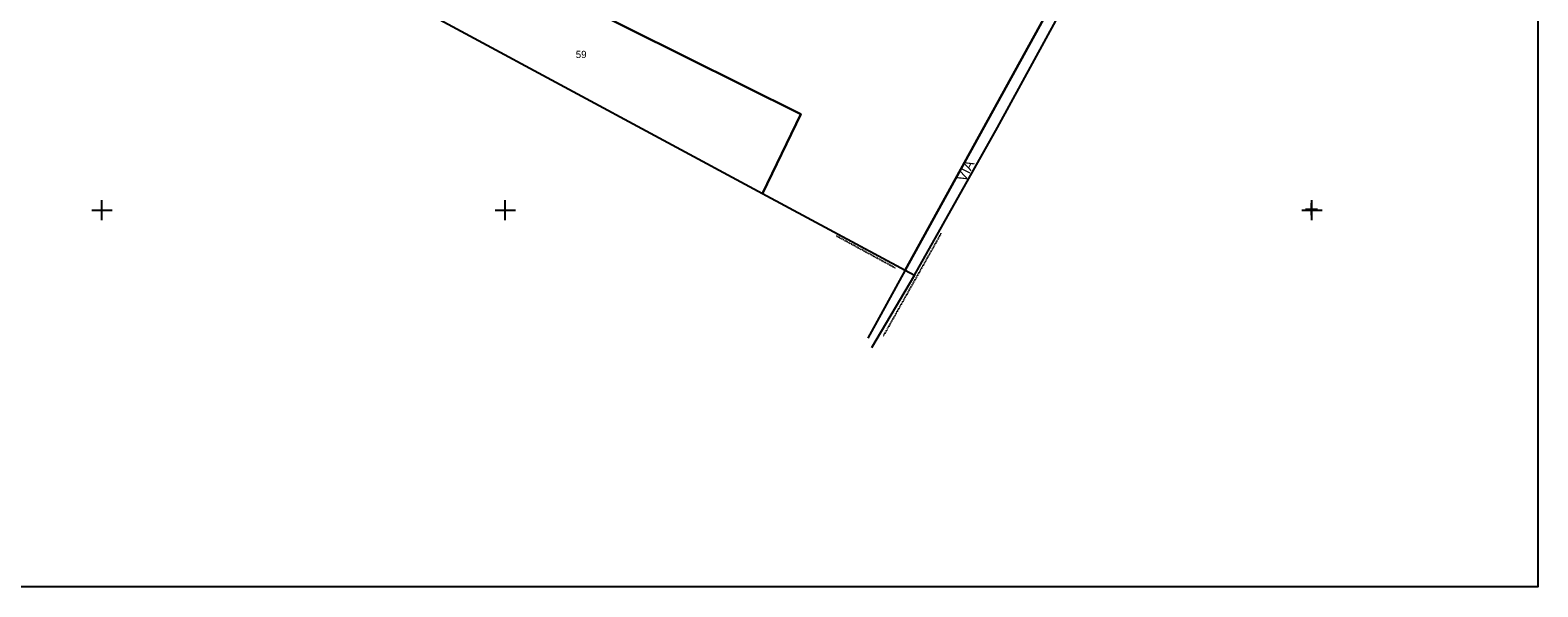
# Model space of a CAD drawing. Header units: metres. Extents: x 14620 to 16512, y -20587 to -19322.
# Tile 6 of 9: x 15764 to 16512, y -20587 to -20311. Entities that reach past the tile are written whole.
import ezdxf

# ---------------------------------------------------------------- set-up
doc = ezdxf.new("R2010")
doc.units = ezdxf.units.M
doc.linetypes.add('CONTINUA', pattern=[0])
doc.linetypes.add('TRATTO-PUNTO', pattern=[0.4, 0.15, -0.125, 0, -0.125])
for name, color, linetype in [('CONFINE', 3, 'CONTINUA'), ('LINEEVARIE', 6, 'CONTINUA'), ('PARTICELLE', 7, 'CONTINUA'), ('SIMBOLI', 6, 'CONTINUA'), ('STRADE', 8, 'CONTINUA'), ('TESTI', 3, 'CONTINUA')]:
    doc.layers.add(name, color=color, linetype=linetype)

# ---------------------------------------------------------------- blocks, each defined once
blk = doc.blocks.new('1', base_point=(5, 5))
at = {"layer": 'SIMBOLI'}
for p, q in [((5, 2), (5, 8)), ((2, 5), (8, 5))]:
    blk.add_line(p, q, dxfattribs=at)
blk = doc.blocks.new('3', base_point=(5, 5))
at = {"layer": 'SIMBOLI'}
for p, q in [((5, 0), (5, 10)), ((0, 5), (10, 5))]:
    blk.add_line(p, q, dxfattribs=at)

msp = doc.modelspace()

# ---------------------------------------------------------------- linework, layer by layer
at = {"layer": 'CONFINE'}
msp.add_lwpolyline([(15745.27, -20203.388), (15921.468, -20303.473), (15925.766, -20295.612), (15931.162, -20285.743), (16127.511, -20391.669), (16198.248, -20429.734), (16202.938, -20432.226), (16244.111, -20359.014), (16285.487, -20282.914), (16302.378, -20250.741), (16368.736, -20132.408), (16376.923, -20128.624), (16373.134, -20124.539), (16360.566, -20113.479), (16285.541, -20068.738), (16136.775, -19998.782), (16083.196, -19972.873), (15752.558, -19792.112)], dxfattribs=at)
at = {"layer": 'LINEEVARIE', "color": 2}
msp.add_lwpolyline([(14620, -20587), (14620, -19322), (16512, -19322), (16512, -20587), (14620, -20587)], dxfattribs=at)
at = {"layer": 'LINEEVARIE', "linetype": 'TRATTO-PUNTO'}
for points in [[(16193.558, -20428.837), (16164.225, -20412.893)], [(16216.027, -20411.607), (16187.445, -20462.407)]]:
    msp.add_lwpolyline(points, dxfattribs=at)
at = {"layer": 'LINEEVARIE'}
for points in [[(16198.248, -20429.734), (16179.759, -20463.501)], [(16202.938, -20432.226), (16181.652, -20468.283)]]:
    msp.add_lwpolyline(points, dxfattribs=at)
at = {"layer": 'PARTICELLE'}
msp.add_lwpolyline([(16127.511, -20391.669), (16146.503, -20352.423), (15946.316, -20252.654), (15931.162, -20285.743), (16127.511, -20391.669)], close=True, dxfattribs=at)
msp.add_lwpolyline([(15946.316, -20252.654), (16146.503, -20352.423), (16127.511, -20391.669), (16198.248, -20429.734), (16287.442, -20267.811)], dxfattribs=at)
at = {"layer": 'STRADE'}
msp.add_lwpolyline([(16287.442, -20267.811), (16198.248, -20429.734), (16202.938, -20432.226), (16244.111, -20359.014), (16285.487, -20282.914)], dxfattribs=at)

# ---------------------------------------------------------------- block references
at = {"layer": 'SIMBOLI'}
for name, p in [('3', (15800, -20400)), ('3', (16000, -20400)), ('3', (16400, -20400)), ('1', (16399.741, -20399.48))]:
    msp.add_blockref(name, p, dxfattribs=at)

# ---------------------------------------------------------------- texts
at = {"layer": 'PARTICELLE', "color": 7}
msp.add_text('59', height=3.6, dxfattribs=at).set_placement((16034.936, -20324.511))
at = {"layer": 'TESTI', "color": 3}
msp.add_text('VIA', height=5, rotation=63.431, dxfattribs=at).set_placement((16228.018, -20386.39))

doc.saveas('drawing.dxf')
